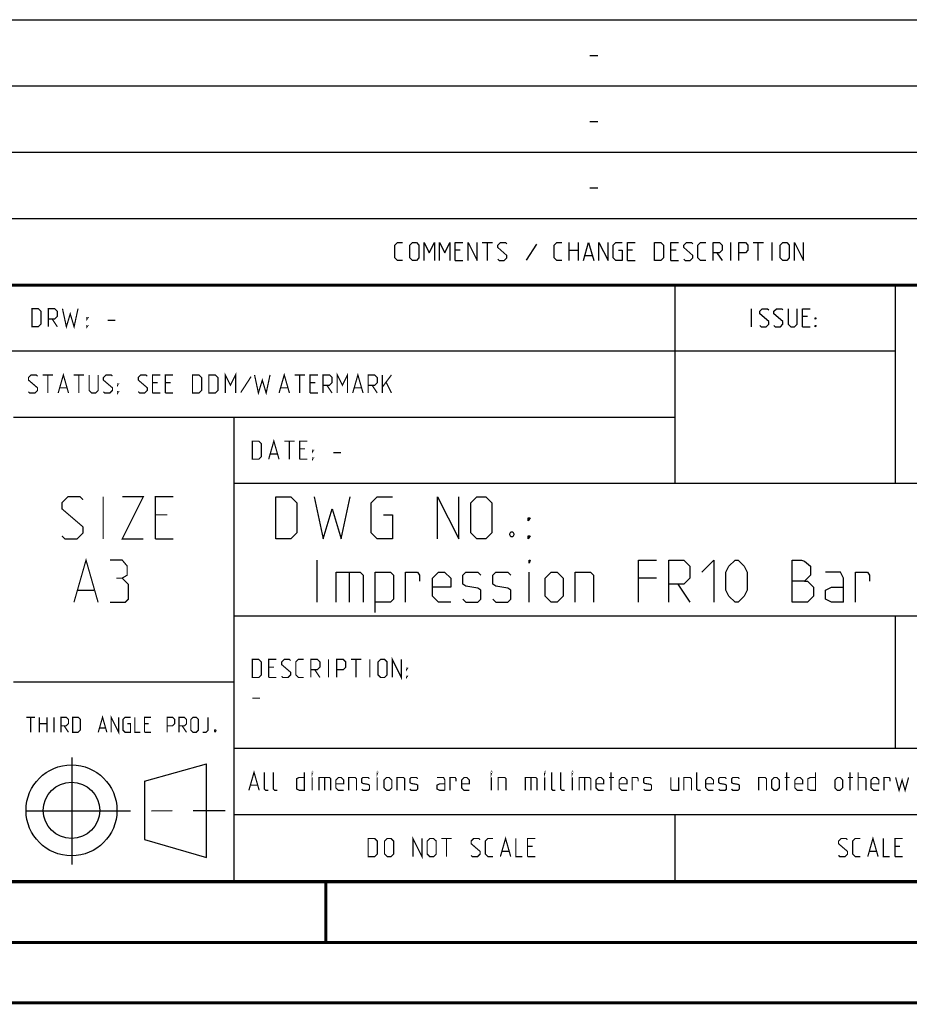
# Model space of a CAD drawing. Extents: x 0 to 420, y 0 to 297.
# Tile 25 of 77: x 284 to 358, y 0 to 81. Entities that reach past the tile are written whole.
import ezdxf

# ---------------------------------------------------------------- set-up
doc = ezdxf.new("R2010")
doc.units = 0
doc.header["$LTSCALE"] = 23.1
doc.linetypes.add('CENTER', pattern=[0.6, 0.375, -0.075, 0.075, -0.075])
doc.layers.get('0').update_dxf_attribs({"linetype": 'CONTINUOUS'})
doc.layers.add('DEFAULT_1', color=7, linetype='CENTER')

msp = doc.modelspace()

# ---------------------------------------------------------------- linework, layer by layer
at = {"color": 2, "linetype": 'CONTINUOUS'}
for p, q in [((246.85, 81.495), (409.81, 81.495)), ((331.217, 78.536), (331.86, 78.536)), ((246.85, 76.005), (409.81, 76.005)), ((331.217, 73.046), (331.86, 73.046)), ((246.85, 70.515), (409.81, 70.515)), ((331.217, 67.556), (331.86, 67.556)), ((246.85, 65.025), (409.81, 65.025)), ((322.288, 63.03), (323.145, 63.03)), ((322.717, 61.53), (322.717, 63.03)), ((326.788, 62.887), (325.931, 61.566)), ((329.503, 61.53), (329.503, 63.03)), ((330.253, 63.03), (330.253, 61.53)), ((342.895, 61.53), (342.895, 63.03)), ((344.753, 63.03), (345.61, 63.03)), ((345.181, 61.53), (345.181, 63.03)), ((346.324, 61.53), (346.324, 63.03)), ((320.467, 62.387), (320.038, 62.387)), ((329.503, 62.387), (330.253, 62.387)), ((334.753, 62.387), (334.324, 62.387)), ((338.36, 62.387), (337.931, 62.387)), ((341.753, 62.173), (342.181, 61.53)), ((320.038, 61.53), (320.681, 61.53)), ((330.824, 61.958), (331.395, 61.958)), ((334.324, 61.53), (334.967, 61.53)), ((337.931, 61.53), (338.574, 61.53)), ((246.85, 59.535), (409.81, 59.535)), ((338.25, 59.535), (338.25, 43.065)), ((356.53, 59.535), (356.53, 43.065)), ((344.622, 56.04), (344.622, 57.54)), ((349.265, 56.897), (348.836, 56.897)), ((348.836, 56.04), (349.479, 56.04)), ((246.85, 54.045), (356.53, 54.045)), ((283.41, 48.555), (338.25, 48.555)), ((301.69, 48.555), (301.69, 10.125)), ((301.69, 43.065), (409.81, 43.065)), ((308.585, 33.2), (308.585, 36.7)), ((311.252, 35.7), (311.252, 33.2)), ((326.169, 33.2), (326.169, 35.7)), ((336.752, 35.2), (335.252, 35.2)), ((338.502, 34.7), (339.502, 33.2)), ((301.69, 32.085), (409.81, 32.085)), ((356.53, 32.085), (356.53, 21.105)), ((283.41, 26.595), (301.69, 26.595)), ((301.69, 21.105), (409.81, 21.105)), ((288.243, 20.346), (288.243, 11.456)), ((294.261, 18.37), (299.428, 19.811)), ((299.429, 12.039), (299.43, 19.8)), ((294.262, 18.37), (294.273, 13.523)), ((301.69, 15.615), (409.81, 15.615)), ((338.25, 15.615), (338.25, 10.125)), ((294.272, 13.524), (299.428, 12.039)), ((246.85, 10.125), (409.81, 10.125))]:
    msp.add_line(p, q, dxfattribs=at)
at = {"color": 7, "linetype": 'CONTINUOUS'}
for p, q in [((246.868, 59.506), (409.628, 59.494)), ((409.86, 10.074), (25.007, 10.013))]:
    msp.add_line(p, q, dxfattribs=at)
at = {"color": 2, "linetype": 'CONTINUOUS'}
for points in [[(315.681, 61.53), (315.253, 61.53), (315.038, 61.744), (315.038, 62.816), (315.253, 63.03), (315.681, 63.03)], [(316.288, 61.744), (316.288, 62.816), (316.503, 63.03), (316.824, 63.03), (317.038, 62.816), (317.038, 61.744), (316.824, 61.53), (316.503, 61.53), (316.288, 61.744)], [(317.467, 61.53), (317.467, 63.03), (317.895, 62.173), (318.324, 63.03), (318.324, 61.53)], [(318.753, 61.53), (318.753, 63.03), (319.181, 62.173), (319.61, 63.03), (319.61, 61.53)], [(320.038, 61.53), (320.038, 63.03), (320.681, 63.03)], [(321.11, 61.53), (321.11, 63.03), (321.86, 61.53), (321.86, 63.03)], [(323.574, 61.637), (323.681, 61.53), (324.11, 61.53), (324.324, 61.744), (324.324, 61.958), (323.574, 62.601), (323.574, 62.816), (323.788, 63.03), (324.217, 63.03), (324.324, 62.923)], [(328.895, 61.53), (328.467, 61.53), (328.253, 61.744), (328.253, 62.816), (328.467, 63.03), (328.895, 63.03)], [(330.681, 61.53), (331.11, 63.03), (331.538, 61.53)], [(331.967, 61.53), (331.967, 63.03), (332.717, 61.53), (332.717, 63.03)], [(333.574, 62.387), (333.895, 62.387), (333.895, 61.53), (333.36, 61.53), (333.145, 61.744), (333.145, 62.816), (333.36, 63.03), (333.895, 63.03)], [(334.324, 61.53), (334.324, 63.03), (334.967, 63.03)], [(336.574, 61.53), (336.574, 63.03), (337.11, 63.03), (337.324, 62.816), (337.324, 61.744), (337.11, 61.53), (336.574, 61.53)], [(337.931, 61.53), (337.931, 63.03), (338.574, 63.03)], [(339.003, 61.637), (339.11, 61.53), (339.538, 61.53), (339.753, 61.744), (339.753, 61.958), (339.003, 62.601), (339.003, 62.816), (339.217, 63.03), (339.645, 63.03), (339.753, 62.923)], [(340.824, 61.53), (340.395, 61.53), (340.181, 61.744), (340.181, 62.816), (340.395, 63.03), (340.824, 63.03)], [(341.431, 61.53), (341.431, 63.03), (341.967, 63.03), (342.181, 62.816), (342.181, 62.387), (341.967, 62.173), (341.431, 62.173)], [(343.574, 61.53), (343.574, 63.03), (344.11, 63.03), (344.324, 62.816), (344.324, 62.387), (344.11, 62.173), (343.574, 62.173)], [(347.003, 61.744), (347.003, 62.816), (347.217, 63.03), (347.538, 63.03), (347.753, 62.816), (347.753, 61.744), (347.538, 61.53), (347.217, 61.53), (347.003, 61.744)], [(348.181, 61.53), (348.181, 63.03), (348.931, 61.53), (348.931, 63.03)], [(345.3, 56.147), (345.408, 56.04), (345.836, 56.04), (346.05, 56.254), (346.05, 56.468), (345.3, 57.111), (345.3, 57.326), (345.515, 57.54), (345.943, 57.54), (346.05, 57.433)], [(346.479, 56.147), (346.586, 56.04), (347.015, 56.04), (347.229, 56.254), (347.229, 56.468), (346.479, 57.111), (346.479, 57.326), (346.693, 57.54), (347.122, 57.54), (347.229, 57.433)], [(347.658, 57.54), (347.658, 56.254), (347.872, 56.04), (348.193, 56.04), (348.408, 56.254), (348.408, 57.54)], [(348.836, 56.04), (348.836, 57.54), (349.479, 57.54)], [(349.908, 56.683), (349.908, 56.79), (349.979, 56.79), (349.908, 56.683)], [(349.908, 56.04), (349.908, 56.147), (349.979, 56.147), (349.908, 56.04)], [(305.169, 38.45), (305.169, 41.95), (306.419, 41.95), (306.919, 41.45), (306.919, 38.95), (306.419, 38.45), (305.169, 38.45)], [(308.335, 41.95), (309.085, 38.45), (309.835, 40.95), (310.585, 38.45), (311.335, 41.95)], [(314.086, 40.45), (314.836, 40.45), (314.836, 38.45), (313.585, 38.45), (313.085, 38.95), (313.085, 41.45), (313.585, 41.95), (314.836, 41.95)], [(318.586, 38.45), (318.586, 41.95), (320.335, 38.45), (320.335, 41.95)], [(321.336, 38.95), (321.336, 41.45), (321.835, 41.95), (322.586, 41.95), (323.085, 41.45), (323.085, 38.95), (322.586, 38.45), (321.835, 38.45), (321.336, 38.95)], [(326.085, 39.95), (326.085, 40.2), (326.252, 40.2), (326.085, 39.95)], [(324.835, 39.033), (324.919, 38.866), (324.919, 38.783), (324.835, 38.616), (324.669, 38.616), (324.586, 38.783), (324.586, 38.866), (324.669, 39.033), (324.835, 39.033)], [(326.085, 38.45), (326.085, 38.7), (326.252, 38.7), (326.085, 38.45)], [(326.169, 36.45), (326.169, 36.7), (326.252, 36.7), (326.169, 36.45)], [(335.252, 33.2), (335.252, 36.7), (336.752, 36.7)], [(337.752, 33.2), (337.752, 36.7), (339.002, 36.7), (339.502, 36.2), (339.502, 35.2), (339.002, 34.7), (337.752, 34.7)], [(340.502, 35.7), (341.502, 36.7), (341.502, 33.2)], [(342.502, 34.2), (342.502, 35.7), (342.752, 36.2), (343.252, 36.7), (343.502, 36.7), (344.002, 36.2), (344.252, 35.7), (344.252, 34.2), (344.002, 33.7), (343.502, 33.2), (343.252, 33.2), (342.752, 33.7), (342.502, 34.2)], [(348.002, 33.2), (348.002, 36.7), (348.752, 36.7), (349.002, 36.616), (349.502, 36.2), (349.502, 35.45), (349.002, 34.95), (348.002, 34.95)], [(310.169, 33.2), (310.169, 35.7), (312.169, 35.7), (312.419, 35.45), (312.419, 33.2)], [(313.419, 32.366), (313.419, 35.7), (314.669, 35.7), (314.919, 35.45), (314.919, 33.45), (314.669, 33.2), (313.419, 33.2)], [(315.919, 33.2), (315.919, 35.7), (316.919, 35.7), (317.085, 35.45), (317.085, 34.95)], [(319.669, 33.2), (318.669, 33.2), (318.169, 33.7), (318.169, 35.2), (318.669, 35.7), (319.169, 35.7), (319.669, 35.2), (319.669, 34.45), (318.169, 34.45)], [(320.669, 33.45), (320.919, 33.2), (321.919, 33.2), (322.169, 33.45), (322.169, 34.2), (321.919, 34.366), (320.919, 34.533), (320.669, 34.7), (320.669, 35.45), (320.919, 35.7), (321.919, 35.7), (322.169, 35.45)], [(323.169, 33.45), (323.419, 33.2), (324.419, 33.2), (324.669, 33.45), (324.669, 34.2), (324.419, 34.366), (323.419, 34.533), (323.169, 34.7), (323.169, 35.45), (323.419, 35.7), (324.419, 35.7), (324.669, 35.45)], [(327.502, 33.7), (327.502, 35.2), (328.002, 35.7), (328.502, 35.7), (329.002, 35.2), (329.002, 33.7), (328.502, 33.2), (328.002, 33.2), (327.502, 33.7)], [(330.002, 33.2), (330.002, 35.7), (331.252, 35.7), (331.502, 35.45), (331.502, 33.2)], [(352.252, 33.2), (352.252, 35.2), (352.002, 35.7), (350.752, 35.7)], [(353.252, 33.2), (353.252, 35.7), (354.252, 35.7), (354.419, 35.45), (354.419, 34.95)], [(349.002, 34.95), (349.252, 34.95), (349.752, 34.45), (349.752, 33.7), (349.252, 33.2), (348.002, 33.2)], [(352.252, 33.2), (351.252, 33.2), (350.752, 33.45), (350.752, 34.2), (351.252, 34.45), (352.252, 34.45)]]:
    msp.add_lwpolyline(points, dxfattribs=at)
at = {"color": 7, "linetype": 'CONTINUOUS', "const_width": 0.25}
for points in [[(246.86, 59.511), (409.652, 59.467)], [(409.831, 10.048), (25, 10)], [(309.323, 5.004), (309.323, 10.004)], [(20, 5), (415, 5)], [(420, 0), (0, 0)]]:
    msp.add_lwpolyline(points, dxfattribs=at)
at = {"color": 2, "linetype": 'CONTINUOUS', "const_width": 0.1}
for points in [[(284.936, 56.04), (284.936, 57.54), (285.472, 57.54), (285.686, 57.326), (285.686, 56.254), (285.472, 56.04), (284.936, 56.04)], [(286.294, 56.04), (286.294, 57.54), (286.829, 57.54), (287.044, 57.326), (287.044, 56.897), (286.829, 56.683), (286.294, 56.683)], [(287.472, 57.54), (287.794, 56.04), (288.115, 57.111), (288.436, 56.04), (288.758, 57.54)], [(286.615, 56.683), (287.044, 56.04)], [(289.508, 56.683), (289.508, 56.79), (289.579, 56.79), (289.508, 56.683)], [(291.222, 56.576), (291.865, 56.576)], [(289.508, 56.04), (289.508, 56.147), (289.579, 56.147), (289.508, 56.04)], [(300.972, 50.55), (300.972, 52.05), (301.401, 51.193), (301.829, 52.05), (301.829, 50.55)], [(310.258, 50.55), (310.258, 52.05), (310.686, 51.193), (311.115, 52.05), (311.115, 50.55)], [(284.651, 50.657), (284.758, 50.55), (285.186, 50.55), (285.401, 50.764), (285.401, 50.978), (284.651, 51.621), (284.651, 51.836), (284.865, 52.05), (285.294, 52.05), (285.401, 51.943)], [(285.829, 52.05), (286.686, 52.05)], [(286.258, 50.55), (286.258, 52.05)], [(287.115, 50.55), (287.544, 52.05), (287.972, 50.55)], [(288.401, 52.05), (289.258, 52.05)], [(288.829, 50.55), (288.829, 52.05)], [(289.686, 52.05), (289.686, 50.764), (289.901, 50.55), (290.222, 50.55), (290.436, 50.764), (290.436, 52.05)], [(290.865, 50.657), (290.972, 50.55), (291.401, 50.55), (291.615, 50.764), (291.615, 50.978), (290.865, 51.621), (290.865, 51.836), (291.079, 52.05), (291.508, 52.05), (291.615, 51.943)], [(293.758, 50.657), (293.865, 50.55), (294.294, 50.55), (294.508, 50.764), (294.508, 50.978), (293.758, 51.621), (293.758, 51.836), (293.972, 52.05), (294.401, 52.05), (294.508, 51.943)], [(294.936, 50.55), (294.936, 52.05), (295.579, 52.05)], [(295.365, 51.407), (294.936, 51.407)], [(296.008, 50.55), (296.008, 52.05), (296.651, 52.05)], [(296.436, 51.407), (296.008, 51.407)], [(298.258, 50.55), (298.258, 52.05), (298.794, 52.05), (299.008, 51.836), (299.008, 50.764), (298.794, 50.55), (298.258, 50.55)], [(299.615, 50.55), (299.615, 52.05), (300.151, 52.05), (300.365, 51.836), (300.365, 50.764), (300.151, 50.55), (299.615, 50.55)], [(303.115, 51.907), (302.258, 50.586)], [(303.401, 52.05), (303.722, 50.55), (304.044, 51.621), (304.365, 50.55), (304.686, 52.05)], [(305.436, 50.55), (305.865, 52.05), (306.294, 50.55)], [(306.722, 52.05), (307.579, 52.05)], [(307.151, 50.55), (307.151, 52.05)], [(308.008, 50.55), (308.008, 52.05), (308.651, 52.05)], [(308.436, 51.407), (308.008, 51.407)], [(309.079, 50.55), (309.079, 52.05), (309.615, 52.05), (309.829, 51.836), (309.829, 51.407), (309.615, 51.193), (309.079, 51.193)], [(311.544, 50.55), (311.972, 52.05), (312.401, 50.55)], [(312.829, 50.55), (312.829, 52.05), (313.365, 52.05), (313.579, 51.836), (313.579, 51.407), (313.365, 51.193), (312.829, 51.193)], [(314.008, 50.55), (314.008, 52.05)], [(314.008, 51.05), (314.758, 52.05)], [(314.329, 51.407), (314.758, 50.55)], [(287.258, 50.978), (287.829, 50.978)], [(292.044, 51.193), (292.044, 51.3), (292.115, 51.3), (292.044, 51.193)], [(292.044, 50.55), (292.044, 50.657), (292.115, 50.657), (292.044, 50.55)], [(305.579, 50.978), (306.151, 50.978)], [(309.401, 51.193), (309.829, 50.55)], [(311.686, 50.978), (312.258, 50.978)], [(313.151, 51.193), (313.579, 50.55)], [(294.936, 50.55), (295.579, 50.55)], [(296.008, 50.55), (296.651, 50.55)], [(308.008, 50.55), (308.651, 50.55)], [(303.216, 45.06), (303.216, 46.56), (303.752, 46.56), (303.966, 46.346), (303.966, 45.274), (303.752, 45.06), (303.216, 45.06)], [(304.574, 45.06), (305.002, 46.56), (305.431, 45.06)], [(305.859, 46.56), (306.716, 46.56)], [(306.288, 45.06), (306.288, 46.56)], [(307.145, 45.06), (307.145, 46.56), (307.788, 46.56)], [(307.574, 45.917), (307.145, 45.917)], [(308.216, 45.703), (308.216, 45.81), (308.288, 45.81), (308.216, 45.703)], [(304.716, 45.488), (305.288, 45.488)], [(307.145, 45.06), (307.788, 45.06)], [(308.216, 45.06), (308.216, 45.167), (308.288, 45.167), (308.216, 45.06)], [(309.931, 45.596), (310.574, 45.596)], [(287.425, 38.7), (287.675, 38.45), (288.675, 38.45), (289.175, 38.95), (289.175, 39.45), (287.425, 40.95), (287.425, 41.45), (287.925, 41.95), (288.925, 41.95), (289.175, 41.7)], [(290.841, 38.45), (290.841, 41.95)], [(292.425, 41.95), (294.175, 41.95), (292.425, 38.45), (294.175, 38.45)], [(295.175, 38.45), (295.175, 41.95), (296.675, 41.95)], [(296.175, 40.45), (295.175, 40.45)], [(295.175, 38.45), (296.675, 38.45)], [(288.425, 33.2), (289.425, 36.7), (290.425, 33.2)], [(292.425, 35.2), (292.841, 35.45), (292.841, 36.2), (292.425, 36.7), (291.425, 36.7)], [(291.425, 33.2), (292.675, 33.2), (292.925, 33.45), (292.925, 34.7), (292.425, 35.2), (291.925, 35.2)], [(288.758, 34.2), (290.091, 34.2)], [(314.824, 26.97), (314.824, 28.47), (315.574, 26.97), (315.574, 28.47)], [(303.216, 26.97), (303.216, 28.47), (303.752, 28.47), (303.966, 28.256), (303.966, 27.184), (303.752, 26.97), (303.216, 26.97)], [(304.574, 26.97), (304.574, 28.47), (305.216, 28.47)], [(305.002, 27.827), (304.574, 27.827)], [(305.645, 27.077), (305.752, 26.97), (306.181, 26.97), (306.395, 27.184), (306.395, 27.398), (305.645, 28.041), (305.645, 28.256), (305.859, 28.47), (306.288, 28.47), (306.395, 28.363)], [(307.466, 26.97), (307.038, 26.97), (306.824, 27.184), (306.824, 28.256), (307.038, 28.47), (307.466, 28.47)], [(308.074, 26.97), (308.074, 28.47), (308.609, 28.47), (308.824, 28.256), (308.824, 27.827), (308.609, 27.613), (308.074, 27.613)], [(309.538, 26.97), (309.538, 28.47)], [(310.216, 26.97), (310.216, 28.47), (310.752, 28.47), (310.966, 28.256), (310.966, 27.827), (310.752, 27.613), (310.216, 27.613)], [(311.395, 28.47), (312.252, 28.47)], [(311.824, 26.97), (311.824, 28.47)], [(312.966, 26.97), (312.966, 28.47)], [(313.645, 27.184), (313.645, 28.256), (313.859, 28.47), (314.181, 28.47), (314.395, 28.256), (314.395, 27.184), (314.181, 26.97), (313.859, 26.97), (313.645, 27.184)], [(316.002, 27.613), (316.002, 27.72), (316.074, 27.72), (316.002, 27.613)], [(304.574, 26.97), (305.216, 26.97)], [(308.395, 27.613), (308.824, 26.97)], [(316.002, 26.97), (316.002, 27.077), (316.074, 27.077), (316.002, 26.97)], [(303.216, 25.256), (303.859, 25.256)], [(284.484, 23.672), (285.198, 23.672)], [(284.841, 22.422), (284.841, 23.672)], [(285.556, 22.422), (285.556, 23.672)], [(286.181, 23.672), (286.181, 22.422)], [(286.776, 22.422), (286.776, 23.672)], [(287.341, 22.422), (287.341, 23.672), (287.788, 23.672), (287.966, 23.494), (287.966, 23.137), (287.788, 22.958), (287.341, 22.958)], [(288.323, 22.422), (288.323, 23.672), (288.77, 23.672), (288.948, 23.494), (288.948, 22.601), (288.77, 22.422), (288.323, 22.422)], [(290.437, 22.422), (290.794, 23.672), (291.151, 22.422)], [(291.508, 22.422), (291.508, 23.672), (292.133, 22.422), (292.133, 23.672)], [(292.847, 23.137), (293.115, 23.137), (293.115, 22.422), (292.669, 22.422), (292.49, 22.601), (292.49, 23.494), (292.669, 23.672), (293.115, 23.672)], [(293.472, 23.672), (293.472, 22.422), (293.919, 22.422)], [(294.276, 22.422), (294.276, 23.672), (294.812, 23.672)], [(296.151, 22.422), (296.151, 23.672), (296.597, 23.672), (296.776, 23.494), (296.776, 23.137), (296.597, 22.958), (296.151, 22.958)], [(297.133, 22.422), (297.133, 23.672), (297.579, 23.672), (297.758, 23.494), (297.758, 23.137), (297.579, 22.958), (297.133, 22.958)], [(298.115, 22.601), (298.115, 23.494), (298.294, 23.672), (298.562, 23.672), (298.74, 23.494), (298.74, 22.601), (298.562, 22.422), (298.294, 22.422), (298.115, 22.601)], [(299.097, 22.422), (299.365, 22.422), (299.544, 22.601), (299.544, 23.672)], [(285.556, 23.137), (286.181, 23.137)], [(287.609, 22.958), (287.966, 22.422)], [(294.633, 23.137), (294.276, 23.137)], [(297.401, 22.958), (297.758, 22.422)], [(290.556, 22.779), (291.032, 22.779)], [(294.276, 22.422), (294.812, 22.422)], [(300.169, 22.631), (300.198, 22.571), (300.198, 22.541), (300.169, 22.482), (300.109, 22.482), (300.079, 22.541), (300.079, 22.571), (300.109, 22.631), (300.169, 22.631)], [(302.931, 17.61), (303.359, 19.11), (303.788, 17.61)], [(304.538, 17.61), (304.324, 17.61), (304.216, 17.717), (304.216, 19.11)], [(305.288, 17.61), (305.074, 17.61), (304.966, 17.717), (304.966, 19.11)], [(307.538, 19.11), (307.538, 17.61), (307.109, 17.61), (306.895, 17.717), (306.895, 18.574), (307.109, 18.681), (307.538, 18.681)], [(308.181, 19.003), (308.181, 19.11), (308.216, 19.11), (308.181, 19.003)], [(313.574, 19.003), (313.574, 19.11), (313.609, 19.11), (313.574, 19.003)], [(323.038, 19.003), (323.038, 19.11), (323.074, 19.11), (323.038, 19.003)], [(327.466, 19.003), (327.466, 19.11), (327.502, 19.11), (327.466, 19.003)], [(328.359, 17.61), (328.145, 17.61), (328.038, 17.717), (328.038, 19.11)], [(329.109, 17.61), (328.895, 17.61), (328.788, 17.717), (328.788, 19.11)], [(329.752, 19.003), (329.752, 19.11), (329.788, 19.11), (329.752, 19.003)], [(332.966, 17.61), (332.966, 19.11)], [(340.395, 17.61), (340.181, 17.61), (340.074, 17.717), (340.074, 19.11)], [(347.538, 17.61), (347.538, 19.11)], [(349.931, 19.11), (349.931, 17.61), (349.502, 17.61), (349.288, 17.717), (349.288, 18.574), (349.502, 18.681), (349.931, 18.681)], [(352.788, 17.61), (352.788, 19.11)], [(353.466, 17.61), (353.466, 19.11)], [(303.074, 18.038), (303.645, 18.038)], [(308.181, 17.61), (308.181, 18.681)], [(308.752, 17.61), (308.752, 18.681), (309.609, 18.681), (309.716, 18.574), (309.716, 17.61)], [(309.216, 18.681), (309.216, 17.61)], [(310.788, 17.61), (310.359, 17.61), (310.145, 17.824), (310.145, 18.467), (310.359, 18.681), (310.574, 18.681), (310.788, 18.467), (310.788, 18.146), (310.145, 18.146)], [(311.216, 17.61), (311.216, 18.681), (311.752, 18.681), (311.859, 18.574), (311.859, 17.61)], [(312.288, 17.717), (312.395, 17.61), (312.824, 17.61), (312.931, 17.717), (312.931, 18.038), (312.824, 18.11), (312.395, 18.181), (312.288, 18.253), (312.288, 18.574), (312.395, 18.681), (312.824, 18.681), (312.931, 18.574)], [(313.574, 17.61), (313.574, 18.681)], [(314.145, 17.824), (314.145, 18.467), (314.359, 18.681), (314.574, 18.681), (314.788, 18.467), (314.788, 17.824), (314.574, 17.61), (314.359, 17.61), (314.145, 17.824)], [(315.216, 17.61), (315.216, 18.681), (315.752, 18.681), (315.859, 18.574), (315.859, 17.61)], [(316.288, 17.717), (316.395, 17.61), (316.824, 17.61), (316.931, 17.717), (316.931, 18.038), (316.824, 18.11), (316.395, 18.181), (316.288, 18.253), (316.288, 18.574), (316.395, 18.681), (316.824, 18.681), (316.931, 18.574)], [(319.181, 17.61), (319.181, 18.467), (319.074, 18.681), (318.538, 18.681)], [(319.181, 17.61), (318.752, 17.61), (318.538, 17.717), (318.538, 18.038), (318.752, 18.146), (319.181, 18.146)], [(319.609, 17.61), (319.609, 18.681), (320.038, 18.681), (320.109, 18.574), (320.109, 18.36)], [(321.216, 17.61), (320.788, 17.61), (320.574, 17.824), (320.574, 18.467), (320.788, 18.681), (321.002, 18.681), (321.216, 18.467), (321.216, 18.146), (320.574, 18.146)], [(323.038, 17.61), (323.038, 18.681)], [(323.609, 17.61), (323.609, 18.681), (324.145, 18.681), (324.252, 18.574), (324.252, 17.61)], [(325.859, 17.61), (325.859, 18.681), (326.716, 18.681), (326.824, 18.574), (326.824, 17.61)], [(326.324, 18.681), (326.324, 17.61)], [(327.466, 17.61), (327.466, 18.681)], [(329.752, 17.61), (329.752, 18.681)], [(330.324, 17.61), (330.324, 18.681), (331.181, 18.681), (331.288, 18.574), (331.288, 17.61)], [(330.788, 18.681), (330.788, 17.61)], [(332.359, 17.61), (331.931, 17.61), (331.716, 17.824), (331.716, 18.467), (331.931, 18.681), (332.145, 18.681), (332.359, 18.467), (332.359, 18.146), (331.716, 18.146)], [(332.788, 18.681), (333.216, 18.681)], [(334.288, 17.61), (333.859, 17.61), (333.645, 17.824), (333.645, 18.467), (333.859, 18.681), (334.074, 18.681), (334.288, 18.467), (334.288, 18.146), (333.645, 18.146)], [(334.716, 17.61), (334.716, 18.681), (335.145, 18.681), (335.216, 18.574), (335.216, 18.36)], [(335.681, 17.717), (335.788, 17.61), (336.216, 17.61), (336.324, 17.717), (336.324, 18.038), (336.216, 18.11), (335.788, 18.181), (335.681, 18.253), (335.681, 18.574), (335.788, 18.681), (336.216, 18.681), (336.324, 18.574)], [(337.931, 18.681), (337.931, 17.717), (338.038, 17.61), (338.574, 17.61), (338.574, 18.681)], [(339.002, 17.61), (339.002, 18.681), (339.538, 18.681), (339.645, 18.574), (339.645, 17.61)], [(341.466, 17.61), (341.038, 17.61), (340.824, 17.824), (340.824, 18.467), (341.038, 18.681), (341.252, 18.681), (341.466, 18.467), (341.466, 18.146), (340.824, 18.146)], [(341.895, 17.717), (342.002, 17.61), (342.431, 17.61), (342.538, 17.717), (342.538, 18.038), (342.431, 18.11), (342.002, 18.181), (341.895, 18.253), (341.895, 18.574), (342.002, 18.681), (342.431, 18.681), (342.538, 18.574)], [(342.966, 17.717), (343.074, 17.61), (343.502, 17.61), (343.609, 17.717), (343.609, 18.038), (343.502, 18.11), (343.074, 18.181), (342.966, 18.253), (342.966, 18.574), (343.074, 18.681), (343.502, 18.681), (343.609, 18.574)], [(345.216, 17.61), (345.216, 18.681), (345.752, 18.681), (345.859, 18.574), (345.859, 17.61)], [(346.288, 17.824), (346.288, 18.467), (346.502, 18.681), (346.716, 18.681), (346.931, 18.467), (346.931, 17.824), (346.716, 17.61), (346.502, 17.61), (346.288, 17.824)], [(347.359, 18.681), (347.788, 18.681)], [(348.859, 17.61), (348.431, 17.61), (348.216, 17.824), (348.216, 18.467), (348.431, 18.681), (348.645, 18.681), (348.859, 18.467), (348.859, 18.146), (348.216, 18.146)], [(351.538, 17.824), (351.538, 18.467), (351.752, 18.681), (351.966, 18.681), (352.181, 18.467), (352.181, 17.824), (351.966, 17.61), (351.752, 17.61), (351.538, 17.824)], [(352.609, 18.681), (353.038, 18.681)], [(353.466, 18.681), (354.002, 18.681), (354.109, 18.574), (354.109, 17.61)], [(355.181, 17.61), (354.752, 17.61), (354.538, 17.824), (354.538, 18.467), (354.752, 18.681), (354.966, 18.681), (355.181, 18.467), (355.181, 18.146), (354.538, 18.146)], [(355.609, 17.61), (355.609, 18.681), (356.038, 18.681), (356.109, 18.574), (356.109, 18.36)], [(356.574, 18.681), (356.859, 17.61), (357.109, 18.467), (357.359, 17.61), (357.645, 18.681)], [(312.827, 12.12), (312.827, 13.62), (313.363, 13.62), (313.577, 13.406), (313.577, 12.334), (313.363, 12.12), (312.827, 12.12)], [(314.184, 12.334), (314.184, 13.406), (314.398, 13.62), (314.72, 13.62), (314.934, 13.406), (314.934, 12.334), (314.72, 12.12), (314.398, 12.12), (314.184, 12.334)], [(316.541, 12.12), (316.541, 13.62), (317.291, 12.12), (317.291, 13.62)], [(317.72, 12.334), (317.72, 13.406), (317.934, 13.62), (318.255, 13.62), (318.47, 13.406), (318.47, 12.334), (318.255, 12.12), (317.934, 12.12), (317.72, 12.334)], [(318.898, 13.62), (319.755, 13.62)], [(319.327, 12.12), (319.327, 13.62)], [(321.363, 12.227), (321.47, 12.12), (321.898, 12.12), (322.113, 12.334), (322.113, 12.548), (321.363, 13.191), (321.363, 13.406), (321.577, 13.62), (322.005, 13.62), (322.113, 13.513)], [(323.184, 12.12), (322.755, 12.12), (322.541, 12.334), (322.541, 13.406), (322.755, 13.62), (323.184, 13.62)], [(323.791, 12.12), (324.22, 13.62), (324.648, 12.12)], [(325.077, 13.62), (325.077, 12.12), (325.613, 12.12)], [(326.041, 12.12), (326.041, 13.62), (326.684, 13.62)], [(351.833, 12.227), (351.94, 12.12), (352.369, 12.12), (352.583, 12.334), (352.583, 12.548), (351.833, 13.191), (351.833, 13.406), (352.048, 13.62), (352.476, 13.62), (352.583, 13.513)], [(353.655, 12.12), (353.226, 12.12), (353.012, 12.334), (353.012, 13.406), (353.226, 13.62), (353.655, 13.62)], [(354.262, 12.12), (354.69, 13.62), (355.119, 12.12)], [(355.548, 13.62), (355.548, 12.12), (356.083, 12.12)], [(356.512, 12.12), (356.512, 13.62), (357.155, 13.62)], [(323.934, 12.548), (324.505, 12.548)], [(326.47, 12.977), (326.041, 12.977)], [(354.405, 12.548), (354.976, 12.548)], [(356.94, 12.977), (356.512, 12.977)], [(326.041, 12.12), (326.684, 12.12)], [(356.512, 12.12), (357.155, 12.12)]]:
    msp.add_lwpolyline(points, dxfattribs=at)
at = {"color": 2, "linetype": 'CONTINUOUS'}
for radius in [3.772, 2.337]:
    msp.add_circle((288.22, 15.953), radius, dxfattribs=at)
at = {"layer": 'DEFAULT_1', "color": 2, "linetype": 'CENTER'}
msp.add_line((284.447, 15.906), (300.963, 15.937), dxfattribs=at)

doc.saveas('drawing.dxf')
